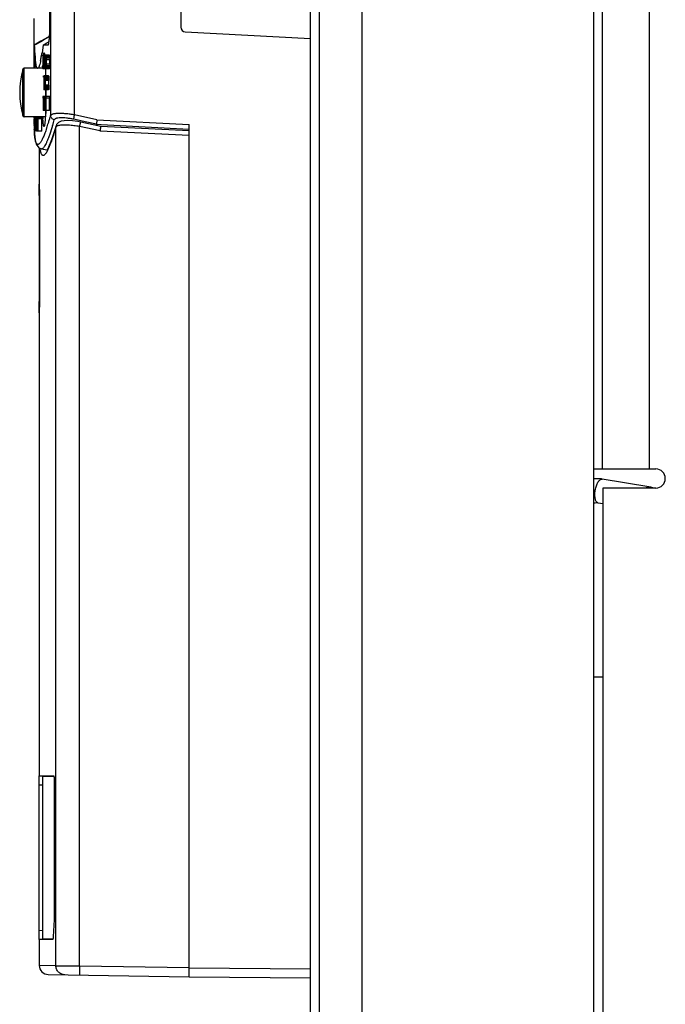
# Model space of a CAD drawing. Header units: inches. Extents: x 0 to 34, y 0 to 22.
# Tile 22 of 25: x 22.1 to 24.7, y 9.3 to 13.2. Entities that reach past the tile are written whole.
import ezdxf

# ---------------------------------------------------------------- set-up
doc = ezdxf.new("R2010")
doc.units = ezdxf.units.IN
doc.header["$LTSCALE"] = 1.87
doc.header["$MEASUREMENT"] = 0
doc.layers.get('0').update_dxf_attribs({"linetype": 'CONTINUOUS'})
doc.layers.add('02___PRT_ALL_AXES', color=7, linetype='CONTINUOUS')
doc.layers.add('AXIS_PART', color=7, linetype='CONTINUOUS')

msp = doc.modelspace()

# ---------------------------------------------------------------- linework, layer by layer
at = {"color": 7, "linetype": 'CONTINUOUS'}
for p, q in [((24.3841, 5.1664), (24.3841, 17.7736)), ((23.3128, 17.5307), (23.3128, 5.717)), ((23.4795, 17.5307), (23.4795, 5.717)), ((23.2788, 7.5624), (23.2788, 16.6067)), ((23.279, 7.5556), (23.279, 16.6067)), ((22.262, 15.87), (22.262, 13.1819)), ((22.2662, 12.8085), (22.2662, 15.8702)), ((22.3596, 12.8105), (22.3596, 15.8707)), ((22.7737, 15.4541), (22.7737, 13.1527)), ((22.2013, 13.0951), (22.2013, 13.1861)), ((22.7907, 13.1347), (23.2788, 13.1091)), ((22.2279, 13.098), (22.2013, 13.0825)), ((22.2013, 13.0825), (22.2013, 13.0951)), ((22.2298, 13.0974), (22.2037, 13.0825)), ((22.2419, 13.1061), (22.2279, 13.098)), ((22.244, 13.1055), (22.2298, 13.0974)), ((22.2369, 13.0825), (22.251, 13.0914)), ((22.2604, 13.1169), (22.2419, 13.1061)), ((22.2609, 13.1151), (22.244, 13.1055)), ((22.251, 13.0914), (22.2598, 13.0969)), ((22.2037, 13.0825), (22.2013, 13.0825)), ((22.2369, 13.0825), (22.2324, 13.0524)), ((22.2552, 13.0825), (22.2369, 13.0825)), ((22.2392, 13.0508), (22.2396, 13.0516)), ((22.2556, 13.0826), (22.2552, 13.0825)), ((22.2273, 13.0239), (22.2272, 13.0236)), ((22.2306, 13.0418), (22.2304, 13.0404)), ((22.2312, 13.0451), (22.231, 13.0439)), ((22.2353, 13.0221), (22.2353, 13.0152)), ((22.2376, 13.0439), (22.2355, 13.0439)), ((22.2357, 13.0439), (22.2357, 13.0221)), ((22.2376, 13.0221), (22.2357, 13.0221)), ((22.2357, 13.0152), (22.2357, 12.9899)), ((22.2376, 13.0152), (22.2357, 13.0152)), ((22.2391, 13.0439), (22.2378, 13.0439)), ((22.238, 13.0439), (22.238, 12.9899)), ((22.239, 13.0255), (22.239, 13.0083)), ((22.2409, 13.0255), (22.239, 13.0255)), ((22.2409, 13.0301), (22.2391, 13.0301)), ((22.2409, 13.0336), (22.2392, 13.0336)), ((22.2409, 13.0359), (22.2394, 13.0359)), ((22.2403, 13.037), (22.2397, 13.037)), ((22.2461, 13.0439), (22.24, 13.0439)), ((22.2424, 13.0428), (22.2406, 13.0428)), ((22.2424, 13.0405), (22.2409, 13.0405)), ((22.2414, 13.0284), (22.2413, 13.0313)), ((22.2414, 13.0255), (22.2414, 13.0083)), ((22.2424, 13.0439), (22.2424, 12.9968)), ((22.2452, 13.0439), (22.2452, 13.037)), ((22.2456, 13.037), (22.2456, 12.9968)), ((22.247, 13.037), (22.2456, 13.037)), ((22.2616, 13.0439), (22.247, 13.0439)), ((22.262, 13.0428), (22.2473, 13.0428)), ((22.2623, 13.0405), (22.2476, 13.0405)), ((22.2626, 13.0359), (22.2479, 13.0359)), ((22.2481, 13.0301), (22.2481, 13.0313)), ((22.2628, 13.0313), (22.2481, 13.0313)), ((22.2482, 13.0255), (22.2482, 13.0083)), ((22.2628, 13.0255), (22.2482, 13.0255)), ((22.2628, 13.0083), (22.2628, 13.0255)), ((22.1571, 12.8079), (22.1571, 12.9881)), ((22.1628, 12.8035), (22.1628, 12.9925)), ((22.2353, 12.9925), (22.1628, 12.9925)), ((22.2343, 12.9931), (22.2344, 12.9941)), ((22.2343, 12.9918), (22.2343, 12.9931)), ((22.2345, 12.9986), (22.2346, 13.0007)), ((22.2345, 12.9976), (22.2345, 12.9986)), ((22.2391, 12.9899), (22.2355, 12.9899)), ((22.2408, 13.0083), (22.239, 13.0083)), ((22.2403, 13.0037), (22.2391, 13.0037)), ((22.2403, 13.0003), (22.2392, 13.0003)), ((22.2405, 12.998), (22.2394, 12.998)), ((22.2403, 12.9968), (22.2397, 12.9968)), ((22.2433, 12.9899), (22.24, 12.9899)), ((22.2424, 12.9911), (22.2406, 12.9911)), ((22.2424, 12.9934), (22.2409, 12.9934)), ((22.2414, 13.0054), (22.2413, 13.0026)), ((22.242, 12.9968), (22.242, 12.9899)), ((22.2435, 12.9968), (22.2424, 12.9968)), ((22.2446, 12.9968), (22.2446, 12.9899)), ((22.2461, 12.9899), (22.2446, 12.9899)), ((22.2452, 12.9968), (22.2452, 12.9899)), ((22.247, 12.9968), (22.2456, 12.9968)), ((22.2458, 12.9899), (22.2458, 12.9629)), ((22.2616, 12.9899), (22.247, 12.9899)), ((22.262, 12.9911), (22.2473, 12.9911)), ((22.2623, 12.9934), (22.2476, 12.9934)), ((22.2626, 12.998), (22.2479, 12.998)), ((22.2481, 13.0037), (22.2481, 13.0026)), ((22.2628, 13.0026), (22.2481, 13.0026)), ((22.2628, 13.0083), (22.2482, 13.0083)), ((22.2385, 12.9572), (22.2385, 12.9629)), ((22.2385, 12.9629), (22.24, 12.9629)), ((22.239, 12.9572), (22.2385, 12.9572)), ((22.24, 12.9572), (22.24, 12.9089)), ((22.2406, 12.9572), (22.24, 12.9572)), ((22.2412, 12.9629), (22.2412, 12.9572)), ((22.2422, 12.9629), (22.2412, 12.9629)), ((22.2429, 12.9572), (22.2412, 12.9572)), ((22.2442, 12.9491), (22.2422, 12.9491)), ((22.2422, 12.9445), (22.2422, 12.9273)), ((22.2442, 12.9445), (22.2422, 12.9445)), ((22.2442, 12.9526), (22.2424, 12.9526)), ((22.2441, 12.9549), (22.2426, 12.9549)), ((22.2435, 12.956), (22.2429, 12.956)), ((22.2581, 12.9629), (22.2432, 12.9629)), ((22.2585, 12.9618), (22.2438, 12.9618)), ((22.2588, 12.9595), (22.2441, 12.9595)), ((22.2591, 12.9549), (22.2444, 12.9549)), ((22.2446, 12.9491), (22.2446, 12.9503)), ((22.2592, 12.9503), (22.2446, 12.9503)), ((22.2446, 12.9445), (22.2446, 12.9273)), ((22.2593, 12.9445), (22.2446, 12.9445)), ((22.2593, 12.9273), (22.2593, 12.9445)), ((22.2422, 12.9089), (22.24, 12.9089)), ((22.244, 12.9273), (22.2422, 12.9273)), ((22.2435, 12.9227), (22.2422, 12.9227)), ((22.2435, 12.9193), (22.2424, 12.9193)), ((22.2438, 12.917), (22.2426, 12.917)), ((22.2435, 12.9158), (22.2429, 12.9158)), ((22.2581, 12.9089), (22.2432, 12.9089)), ((22.2585, 12.9101), (22.2438, 12.9101)), ((22.2588, 12.9124), (22.2441, 12.9124)), ((22.2591, 12.917), (22.2444, 12.917)), ((22.2593, 12.9273), (22.2446, 12.9273)), ((22.2446, 12.9227), (22.2446, 12.9216)), ((22.2592, 12.9216), (22.2446, 12.9216)), ((22.2458, 12.9089), (22.2458, 12.8819)), ((22.2356, 12.8819), (22.2356, 12.8762)), ((22.2368, 12.8819), (22.2356, 12.8819)), ((22.2361, 12.8762), (22.2356, 12.8762)), ((22.237, 12.8762), (22.237, 12.8279)), ((22.2376, 12.8762), (22.237, 12.8762)), ((22.2382, 12.8819), (22.2382, 12.8762)), ((22.2387, 12.8819), (22.2387, 12.8762)), ((22.24, 12.8819), (22.2387, 12.8819)), ((22.2387, 12.859), (22.2387, 12.8532)), ((22.2391, 12.875), (22.2391, 12.8601)), ((22.2402, 12.875), (22.2391, 12.875)), ((22.24, 12.8601), (22.2391, 12.8601)), ((22.241, 12.8601), (22.241, 12.8532)), ((22.2421, 12.8601), (22.241, 12.8601)), ((22.2413, 12.8819), (22.2413, 12.875)), ((22.2424, 12.8819), (22.2413, 12.8819)), ((22.2424, 12.875), (22.2413, 12.875)), ((22.2439, 12.8716), (22.2425, 12.8716)), ((22.2425, 12.8681), (22.2425, 12.8658)), ((22.2467, 12.8681), (22.2425, 12.8681)), ((22.2463, 12.8658), (22.2425, 12.8658)), ((22.2463, 12.8624), (22.2425, 12.8624)), ((22.2439, 12.8739), (22.2428, 12.8739)), ((22.2463, 12.8601), (22.2428, 12.8601)), ((22.2432, 12.875), (22.243, 12.875)), ((22.2626, 12.8819), (22.2432, 12.8819)), ((22.2463, 12.859), (22.2432, 12.859)), ((22.2451, 12.8808), (22.2437, 12.8808)), ((22.2451, 12.8773), (22.244, 12.8773)), ((22.2467, 12.8693), (22.2441, 12.8693)), ((22.2467, 12.8727), (22.2442, 12.8727)), ((22.2451, 12.8819), (22.2451, 12.8762)), ((22.2457, 12.8762), (22.2451, 12.8762)), ((22.2467, 12.8762), (22.2467, 12.8279)), ((22.2473, 12.8762), (22.2467, 12.8762)), ((22.2479, 12.8819), (22.2479, 12.8762)), ((22.2626, 12.8762), (22.2479, 12.8762)), ((22.2614, 12.8279), (22.2614, 12.8762)), ((22.2626, 12.8762), (22.2626, 12.8819)), ((22.24, 12.8279), (22.2368, 12.8279)), ((22.2387, 12.8348), (22.2387, 12.8279)), ((22.2391, 12.8532), (22.2391, 12.8348)), ((22.24, 12.8532), (22.2391, 12.8532)), ((22.2402, 12.8348), (22.2391, 12.8348)), ((22.2421, 12.8532), (22.241, 12.8532)), ((22.2413, 12.8348), (22.2413, 12.8279)), ((22.2423, 12.8348), (22.2413, 12.8348)), ((22.2614, 12.8279), (22.2413, 12.8279)), ((22.2434, 12.8429), (22.242, 12.8429)), ((22.2434, 12.8394), (22.2423, 12.8394)), ((22.2437, 12.836), (22.2425, 12.836)), ((22.2434, 12.8348), (22.2428, 12.8348)), ((22.2434, 12.8521), (22.243, 12.8521)), ((22.2463, 12.8578), (22.2438, 12.8578)), ((22.2467, 12.8291), (22.2438, 12.8291)), ((22.2463, 12.8555), (22.2441, 12.8555)), ((22.2467, 12.8314), (22.2441, 12.8314)), ((22.2463, 12.8509), (22.2444, 12.8509)), ((22.2467, 12.836), (22.2444, 12.836)), ((22.2445, 12.8463), (22.2445, 12.8406)), ((22.2463, 12.8463), (22.2445, 12.8463)), ((22.2463, 12.8406), (22.2445, 12.8406)), ((22.2468, 12.8282), (22.2456, 12.8038)), ((22.2458, 12.8279), (22.2458, 12.8087)), ((22.2456, 12.8035), (22.1628, 12.8035)), ((22.2013, 12.7952), (22.2013, 12.7957)), ((22.2013, 12.7945), (22.2013, 12.7952)), ((22.2013, 12.7939), (22.2013, 12.7945)), ((22.2013, 12.7939), (22.2015, 12.7714)), ((22.2013, 12.7918), (22.2013, 12.7939)), ((22.2013, 12.7829), (22.2013, 12.7841)), ((22.2071, 12.8009), (22.2071, 12.7952)), ((22.2073, 12.8009), (22.2071, 12.8009)), ((22.2073, 12.7952), (22.2073, 12.778)), ((22.2078, 12.7952), (22.2073, 12.7952)), ((22.21, 12.8009), (22.2081, 12.8009)), ((22.2094, 12.7998), (22.2084, 12.7998)), ((22.2091, 12.8009), (22.2091, 12.7952)), ((22.2094, 12.794), (22.2094, 12.7791)), ((22.2101, 12.794), (22.2094, 12.794)), ((22.2108, 12.8009), (22.2108, 12.794)), ((22.2116, 12.7871), (22.2116, 12.7848)), ((22.2134, 12.7871), (22.2116, 12.7871)), ((22.2134, 12.7848), (22.2116, 12.7848)), ((22.2143, 12.8009), (22.2121, 12.8009)), ((22.2137, 12.7998), (22.2125, 12.7998)), ((22.2137, 12.7963), (22.2127, 12.7963)), ((22.2129, 12.7883), (22.2127, 12.7883)), ((22.2134, 12.8009), (22.2134, 12.7952)), ((22.2137, 12.794), (22.2137, 12.7791)), ((22.2145, 12.794), (22.2137, 12.794)), ((22.2152, 12.8009), (22.2152, 12.794)), ((22.2165, 12.794), (22.2152, 12.794)), ((22.2156, 12.8009), (22.2156, 12.7952)), ((22.2166, 12.8009), (22.2156, 12.8009)), ((22.2161, 12.7952), (22.2156, 12.7952)), ((22.2168, 12.7952), (22.2168, 12.7469)), ((22.2177, 12.8009), (22.2177, 12.7952)), ((22.2323, 12.8009), (22.2177, 12.8009)), ((22.2323, 12.7952), (22.2177, 12.7952)), ((22.2315, 12.7469), (22.2315, 12.7952)), ((22.2323, 12.7952), (22.2323, 12.8009)), ((22.356, 12.7935), (22.3596, 12.8105)), ((22.3842, 12.7874), (22.356, 12.7935)), ((22.4464, 12.7916), (22.3596, 12.8105)), ((22.4622, 12.7655), (22.3832, 12.7826)), ((22.4001, 12.7839), (22.3842, 12.7874)), ((22.4442, 12.7743), (22.4001, 12.7839)), ((22.4464, 12.7916), (22.4442, 12.7743)), ((22.4464, 12.7916), (22.8055, 12.773)), ((22.2014, 12.7792), (22.2014, 12.7804)), ((22.2014, 12.7779), (22.2014, 12.7792)), ((22.2014, 12.7768), (22.2014, 12.7779)), ((22.2014, 12.7747), (22.2014, 12.7768)), ((22.2014, 12.7744), (22.2014, 12.7747)), ((22.2015, 12.7708), (22.2015, 12.772)), ((22.2015, 12.7714), (22.2023, 12.7534)), ((22.2015, 12.7697), (22.2015, 12.7708)), ((22.2021, 12.7525), (22.2021, 12.7535)), ((22.2026, 12.7446), (22.2026, 12.7447)), ((22.2026, 12.744), (22.2026, 12.7446)), ((22.2026, 12.7437), (22.2026, 12.744)), ((22.2027, 12.7434), (22.2026, 12.7437)), ((22.2027, 12.7431), (22.2027, 12.7434)), ((22.2028, 12.7415), (22.2027, 12.7431)), ((22.2071, 12.778), (22.2071, 12.7722)), ((22.2073, 12.7469), (22.2072, 12.7469)), ((22.2078, 12.778), (22.2073, 12.778)), ((22.2073, 12.7711), (22.2073, 12.7469)), ((22.2077, 12.7711), (22.2073, 12.7711)), ((22.2094, 12.7734), (22.2084, 12.7734)), ((22.2088, 12.7469), (22.2086, 12.7469)), ((22.2091, 12.778), (22.2091, 12.7734)), ((22.2091, 12.7538), (22.2091, 12.7469)), ((22.21, 12.7469), (22.2091, 12.7469)), ((22.21, 12.7791), (22.2094, 12.7791)), ((22.2094, 12.7722), (22.2094, 12.7538)), ((22.21, 12.7722), (22.2094, 12.7722)), ((22.2101, 12.7538), (22.2094, 12.7538)), ((22.2106, 12.7791), (22.2106, 12.7722)), ((22.2123, 12.7722), (22.2106, 12.7722)), ((22.2108, 12.7538), (22.2108, 12.7469)), ((22.2143, 12.7469), (22.2108, 12.7469)), ((22.2115, 12.7619), (22.2113, 12.7619)), ((22.2134, 12.7814), (22.2117, 12.7814)), ((22.2134, 12.7791), (22.2118, 12.7791)), ((22.2121, 12.7538), (22.2119, 12.7538)), ((22.2134, 12.778), (22.2121, 12.778)), ((22.2137, 12.7768), (22.2125, 12.7768)), ((22.2137, 12.7481), (22.2125, 12.7481)), ((22.2134, 12.7791), (22.2134, 12.7722)), ((22.2134, 12.7538), (22.2134, 12.7469)), ((22.2144, 12.7791), (22.2137, 12.7791)), ((22.2137, 12.7722), (22.2137, 12.7538)), ((22.2144, 12.7722), (22.2137, 12.7722)), ((22.2145, 12.7538), (22.2137, 12.7538)), ((22.215, 12.7791), (22.215, 12.7722)), ((22.2165, 12.7791), (22.215, 12.7791)), ((22.2165, 12.7722), (22.215, 12.7722)), ((22.2152, 12.7538), (22.2152, 12.7469)), ((22.2168, 12.7538), (22.2152, 12.7538)), ((22.2315, 12.7469), (22.2152, 12.7469)), ((22.2738, 12.7694), (22.2737, 12.7691)), ((22.2864, 12.7634), (22.2871, 12.7684)), ((22.2864, 9.4942), (22.2864, 12.7634)), ((22.3792, 9.4933), (22.3792, 12.7653)), ((22.4585, 12.7482), (22.3792, 12.7653)), ((22.4442, 12.7694), (22.4442, 12.7743)), ((22.4442, 12.7743), (22.4626, 12.7734)), ((22.4596, 12.7479), (22.4585, 12.7482)), ((22.8055, 12.7306), (22.4596, 12.7479)), ((22.8055, 12.7484), (22.4622, 12.7655)), ((22.4626, 12.7734), (22.8055, 12.7556)), ((22.8055, 9.451), (22.8055, 12.773)), ((22.2028, 12.7412), (22.2028, 12.7415)), ((22.2028, 12.7409), (22.2028, 12.7412)), ((22.2261, 12.673), (22.2261, 12.6732)), ((22.2301, 12.6779), (22.2298, 12.678)), ((22.2513, 12.6734), (22.2306, 12.6778)), ((22.2513, 12.6674), (22.2482, 12.6621)), ((22.2553, 12.6754), (22.2513, 12.6674)), ((22.2607, 12.6877), (22.2553, 12.6754)), ((22.2217, 12.5401), (22.2217, 12.5412)), ((22.2217, 12.5349), (22.2217, 12.5401)), ((22.2217, 12.0402), (22.2217, 12.0453)), ((22.2217, 12.039), (22.2217, 12.0402)), ((24.4131, 11.3909), (24.4164, 11.391)), ((24.5979, 11.3609), (24.4164, 11.391)), ((24.5946, 11.3608), (24.5979, 11.3609)), ((24.4179, 11.295), (24.4009, 11.2978)), ((24.3841, 10.6204), (24.4179, 10.6204)), ((22.2217, 10.2338), (22.278, 10.2338)), ((22.2218, 10.1981), (22.2217, 10.2338)), ((22.2338, 10.233), (22.2338, 9.597)), ((22.2338, 10.233), (22.2783, 10.233)), ((22.2218, 9.6319), (22.2218, 10.1981)), ((22.2338, 10.1973), (22.2218, 10.1981)), ((22.2803, 10.1978), (22.2803, 9.6923)), ((22.2217, 9.5962), (22.2218, 9.6319)), ((22.2742, 9.5962), (22.2217, 9.5962)), ((22.2218, 9.6319), (22.2338, 9.6328)), ((22.2746, 9.597), (22.2338, 9.597)), ((22.2864, 9.4942), (22.2217, 9.4952)), ((22.2864, 9.4942), (22.3792, 9.4933)), ((22.3792, 9.4933), (22.8055, 9.4866)), ((22.8055, 9.4864), (23.2788, 9.4823)), ((22.2566, 9.4598), (22.8055, 9.4512)), ((22.8055, 9.451), (23.2788, 9.4468))]:
    msp.add_line(p, q, dxfattribs=at)
at = {"color": 3, "linetype": 'CONTINUOUS'}
for p, q in [((24.4157, 17.4739), (24.4157, 11.4306)), ((24.599, 17.4739), (24.599, 11.4306)), ((24.3841, 11.4306), (24.6249, 11.4306)), ((24.4179, 11.3562), (24.4179, 8.805)), ((24.6249, 11.3562), (24.4179, 11.3562))]:
    msp.add_line(p, q, dxfattribs=at)
at = {"color": 7, "linetype": 'CONTINUOUS'}
for points in [[(22.3832, 12.7826), (22.3719, 12.7848), (22.3509, 12.7878), (22.3329, 12.7888), (22.3183, 12.7882), (22.3065, 12.7859), (22.2967, 12.7813), (22.2891, 12.7731), (22.2871, 12.7687)], [(22.2027, 12.746), (22.2031, 12.7368), (22.2059, 12.7134), (22.2103, 12.6968), (22.2204, 12.6823), (22.2301, 12.6779)], [(22.2871, 12.7684), (22.2692, 12.713), (22.255, 12.6788), (22.2509, 12.6717)]]:
    msp.add_lwpolyline(points, dxfattribs=at)
for centre, radius, start, end in [((22.7917, 13.1527), 0.018, 180, 267), ((21.2609, 13.2098), 0.9842, 350.3663, 350.7982), ((22.9466, 13.0919), 0.7425, 183.9072, 184.3077), ((21.8108, 13.1093), 0.4251, 348.1754, 348.3665), ((21.7566, 13.1204), 0.4804, 348.4146, 348.8121), ((21.6684, 13.1377), 0.5703, 348.8243, 349.3862), ((21.5286, 13.1637), 0.7125, 349.4014, 350.0377), ((21.4051, 13.1854), 0.8379, 350.129, 350.2774), ((22.4998, 12.898), 0.3543, 165.2716, 194.7284), ((22.1628, 12.9866), 0.00591, 90, 165.2716), ((23.664, 12.9422), 1.4305, 177.779, 177.9199), ((23.4675, 12.95), 1.234, 177.5118, 177.6421), ((20.5649, 12.924), 1.6832, 1.335, 2.2033), ((19.829, 12.9089), 2.4193, 359.3569, 0.001), ((22.1628, 12.8094), 0.00591, 194.7284, 270), ((23.6004, 12.7944), 1.3991, 179.7298, 179.9466), ((23.4271, 12.7942), 1.2259, 180.1164, 180.2971), ((23.3509, 12.7938), 1.1496, 180.2961, 180.4849), ((23.272, 12.7931), 1.0707, 180.5497, 180.6812), ((23.0314, 12.8466), 0.7973, 183.1882, 183.3204), ((22.9096, 12.8393), 0.6753, 183.3083, 183.7699), ((21.0685, 13.156), 1.247, 342.4279, 343.093), ((20.8426, 13.2246), 1.4831, 343.0965, 343.5647), ((20.713, 13.2629), 1.6182, 343.5625, 343.6934), ((20.8627, 13.2038), 1.4764, 342.891, 343.7846), ((23.1151, 12.7908), 0.9138, 181.0291, 181.1758), ((22.8877, 12.7849), 0.6864, 181.2669, 182.6232), ((22.7434, 12.7784), 0.5419, 182.7373, 183.0711), ((22.6854, 12.7752), 0.4838, 183.0632, 183.6147), ((21.357, 13.0646), 0.9444, 341.0974, 342.4309), ((22.3615, 12.6974), 0.1376, 189.4193, 190.1467), ((21.9298, 12.8242), 0.358, 337.5855, 337.9496), ((24.396, 11.2675), 0.1252, 82.1058, 95.4711), ((24.396, 11.268), 0.1247, 80.5798, 82.0882), ((24.577, 11.2352), 0.1274, 73.1143, 80.5627), ((24.3963, 11.2662), 0.032, 102.7998, 112.4795), ((49.883, 7.8701), 27.6618, 176.27601, 176.40062), ((22.2572, 9.4952), 0.0354, 180, 269.1)]:
    msp.add_arc(centre, radius, start, end, dxfattribs=at)
at = {"color": 3, "linetype": 'CONTINUOUS'}
msp.add_arc((24.6249, 11.3934), 0.0372, 270, 90, dxfattribs=at)
at = {"color": 7, "linetype": 'CONTINUOUS'}
for centre, major_axis, ratio, start_param, end_param in [((49.3666, 11.3173), (0, 27.7583), 0.979167, 7.791862, 7.791972), ((49.3666, 6.1373), (0, 111.033), 0.244792, 7.791862, 7.791904), ((49.3666, 12.1789), (27.18, 0), 0.510639, 9.362493, 9.362659), ((49.3666, 10.4453), (0, 41.6375), 0.652777, 7.791779, 7.791862), ((49.3666, 11.8832), (27.18, 0), 0.680851, 9.362451, 9.362576), ((49.3666, 12.6972), (27.18, 0), 0.204255, 9.362389, 9.362493), ((49.3666, 12.6036), (27.18, 0), 0.255319, 9.362285, 9.362451), ((49.3666, 13.3925), (27.18, 0), 0.204255, -3.078768, -3.078561), ((49.3666, 13.917), (27.18, 0), 0.510638, -3.078561, -3.078395), ((49.3666, 14.7936), (0, 27.7583), 0.979167, -4.649191, -4.649026), ((49.3666, 16.5513), (0, 55.5166), 0.489583, -4.649026, -4.648943), ((49.3666, 21.8312), (0, 138.7913), 0.195834, -4.648922, -4.648901), ((49.3666, 13.4136), (27.18, 0), 0.204256, -3.074952, -3.074745), ((49.3666, 13.4991), (27.18, 0), 0.255319, -3.074952, -3.074869), ((49.3666, 13.9699), (27.18, 0), 0.510637, -3.074745, -3.074579), ((49.3666, 14.8993), (0, 27.7583), 0.979166, -4.645375, -4.645209), ((49.3666, 16.7627), (0, 55.5165), 0.489584, -4.645209, -4.645127), ((49.3666, 22.3598), (0, 138.7921), 0.195832, -4.645118, -4.645085), ((49.3666, 13.4136), (27.1654, 0), 0.204256, -3.074916, -3.074709), ((49.3666, 13.9699), (27.1654, 0), 0.510637, 3.208476, 3.208642), ((49.3666, 14.8993), (0, 27.7434), 0.979166, 1.637846, 1.638012), ((49.3666, 16.7627), (0, 55.4866), 0.489584, -4.645173, -4.64509), ((49.3666, 22.3598), (0, 138.7173), 0.195832, -4.64509, -4.645049), ((49.3666, 14.7166), (0, 27.7583), 0.979167, -4.650376, -4.65027), ((49.3666, 19.8966), (0, 111.033), 0.244792, -4.650311, -4.65027), ((49.3666, 15.5885), (0, 41.6375), 0.652777, -4.65027, -4.650187), ((49.3666, 13.855), (27.18, 0), 0.510639, -3.079473, -3.079308), ((49.3666, 14.1506), (27.18, 0), 0.680851, -3.07939, -3.079266), ((49.3666, 13.3366), (27.18, 0), 0.204255, -3.079308, -3.079204), ((49.3666, 13.4302), (27.18, 0), 0.255319, -3.079266, -3.0791), ((49.3666, 12.6414), (27.18, 0), 0.204255, 9.361746, 9.361954), ((49.3666, 12.1168), (27.18, 0), 0.510638, 9.36158, 9.361746), ((49.3666, 11.2403), (0, 27.7583), 0.979167, 7.790618, 7.790784), ((49.3666, 9.4826), (0, 55.5167), 0.489583, 7.790535, 7.790618), ((49.3666, 4.2027), (0, 138.7912), 0.195834, 1.507308, 1.507329), ((49.3666, 12.5347), (27.18, 0), 0.255319, 3.074869, 3.074952), ((49.3666, 12.6202), (27.18, 0), 0.204256, 9.35793, 9.358138), ((49.3666, 12.064), (27.18, 0), 0.510637, 9.357764, 9.35793), ((49.3666, 11.1346), (0, 27.7583), 0.979166, 7.786802, 7.786968), ((49.3666, 9.2712), (0, 55.5165), 0.489584, 7.786719, 7.786802), ((49.3666, 3.6741), (0, 138.792), 0.195833, 7.786678, 7.786711), ((49.3666, 12.6202), (27.1654, 0), 0.204256, 3.074709, 3.074916), ((49.3666, 12.064), (27.1654, 0), 0.510637, 3.074543, 3.074709), ((49.3666, 11.1346), (0, 27.7434), 0.979166, 1.503581, 1.503747), ((49.3666, 9.2712), (0, 55.4866), 0.489584, 1.503498, 1.503581), ((49.3666, 3.6741), (0, 138.7172), 0.195833, 1.503456, 1.503498), ((49.3666, 11.1848), (0, 27.7583), 0.979166, 7.790004, 7.790125), ((49.3666, 12.0721), (27.18, 0), 0.510638, 9.360634, 9.3608), ((49.3666, 10.2871), (0, 41.6374), 0.652778, 7.789921, 7.790004), ((49.3666, 5.8503), (0, 111.0336), 0.244791, 7.790004, 7.790045), ((49.3666, 11.7679), (27.18, 0), 0.680851, 9.360593, 9.360717), ((49.3666, 12.6059), (27.18, 0), 0.204255, 3.077345, 3.077449), ((49.3666, 12.5098), (27.18, 0), 0.255319, 9.360427, 9.360593), ((49.3666, 13.3218), (27.18, 0), 0.204255, -3.07691, -3.076703), ((49.3666, 13.8618), (27.18, 0), 0.510638, -3.076703, -3.076537), ((49.3666, 14.7641), (0, 27.7583), 0.979166, -4.647333, -4.647167), ((49.3666, 16.5732), (0, 55.5165), 0.489584, -4.647167, -4.647084), ((49.3666, 22.0077), (0, 138.7921), 0.195832, -4.647076, -4.647043), ((49.3666, 13.3218), (27.1654, 0), 0.204255, -3.076875, -3.076668), ((49.3666, 13.8618), (27.1654, 0), 0.510638, 3.206518, 3.206684), ((49.3666, 14.7641), (0, 27.7434), 0.979166, 1.635887, 1.636053), ((49.3666, 16.5732), (0, 55.4866), 0.489584, -4.647132, -4.647049), ((49.3666, 22.0077), (0, 138.7173), 0.195832, -4.647049, -4.647007), ((49.3666, 14.6871), (0, 27.7583), 0.979166, -4.648533, -4.648411), ((49.3666, 20.0215), (0, 111.0336), 0.244791, -4.648453, -4.648411), ((49.3666, 15.5848), (0, 41.6374), 0.652779, -4.648411, -4.648328), ((49.3666, 13.7997), (27.18, 0), 0.510638, -3.077615, -3.077449), ((49.3666, 14.1039), (27.18, 0), 0.680851, -3.077532, -3.077408), ((49.3666, 13.2659), (27.18, 0), 0.204255, -3.077449, -3.077345), ((49.3666, 13.3621), (27.18, 0), 0.255319, -3.077408, -3.077242), ((49.3666, 12.5501), (27.18, 0), 0.204255, 9.359888, 9.360095), ((49.3666, 12.0101), (27.18, 0), 0.510638, 9.359722, 9.359888), ((49.3666, 11.1078), (0, 27.7583), 0.979166, 7.78876, 7.788926), ((49.3666, 9.2986), (0, 55.5165), 0.489584, 7.788677, 7.78876), ((49.3666, 3.8642), (0, 138.792), 0.195833, 7.788635, 7.788668), ((49.3666, 12.5501), (27.1654, 0), 0.204255, 3.076668, 3.076875), ((49.3666, 12.0101), (27.1654, 0), 0.510638, 3.076502, 3.076668), ((49.3666, 11.1078), (0, 27.7434), 0.979166, 1.505539, 1.505705), ((49.3666, 9.2986), (0, 55.4866), 0.489584, 1.505456, 1.505539), ((49.3666, 3.8642), (0, 138.7172), 0.195833, 1.505415, 1.505456), ((49.3666, 11.1013), (0, 27.7583), 0.979167, 7.789913, 7.790034), ((49.3666, 14.6327), (0, 27.7583), 0.979167, -4.648442, -4.64832), ((49.3666, 11.9899), (27.18, 0), 0.510639, 9.360543, 9.360709), ((49.3666, 11.6852), (27.18, 0), 0.680851, 9.360502, 9.360626), ((49.3666, 7.533), (0, 83.2753), 0.326387, 7.78983, 7.789871), ((49.3666, 18.201), (0, 83.2752), 0.326388, -4.648279, -4.648237), ((49.3666, 14.0488), (27.18, 0), 0.680851, -3.077441, -3.077316), ((49.3666, 12.4353), (27.18, 0), 0.255319, 3.077275, 3.077358), ((49.3666, 12.2796), (27.18, 0), 0.340425, 9.360377, 9.360502), ((49.3666, 13.4544), (27.18, 0), 0.340425, -3.077316, -3.077192), ((49.3666, 13.2404), (27.18, 0), 0.204255, -3.076984, -3.076777), ((49.3666, 13.2176), (27.18, 0), 0.204255, -3.076943, -3.076736), ((49.3666, 14.2292), (27.18, 0), 0.765958, -3.076777, -3.076611), ((49.3666, 15.2807), (0, 37.0111), 0.734375, -4.647407, -4.647283), ((49.3666, 18.2906), (0, 83.2752), 0.326388, -4.647283, -4.647242), ((49.3666, 15.7869), (0, 46.2638), 0.5875, -4.648548, -4.648486), ((49.3666, 13.8961), (27.18, 0), 0.612766, -3.07769, -3.077482), ((49.3666, 18.1677), (0, 83.2752), 0.326388, -4.648403, -4.648361), ((49.3666, 14.6155), (0, 27.7583), 0.979167, -4.648361, -4.648237), ((49.3666, 13.7441), (27.18, 0), 0.510639, -3.077524, -3.077358), ((49.3666, 13.2809), (27.18, 0), 0.255319, -3.077441, -3.077275), ((49.3666, 13.1848), (27.18, 0), 0.204255, -3.077482, -3.077378), ((49.3666, 13.2987), (27.18, 0), 0.255319, -3.077358, -3.077192), ((49.3666, 12.4693), (27.18, 0), 0.204255, 9.359921, 9.360128), ((49.3666, 13.7573), (27.18, 0), 0.510639, -3.076736, -3.07657), ((49.3666, 11.9295), (27.18, 0), 0.510639, 9.359755, 9.359921), ((49.3666, 14.6592), (0, 27.7582), 0.979169, -4.647366, -4.6472), ((49.3666, 11.0277), (0, 27.7582), 0.979169, 7.788793, 7.788959), ((49.3666, 16.4674), (0, 55.5168), 0.489581, -4.6472, -4.647117), ((49.3666, 9.2195), (0, 55.5168), 0.489581, 7.78871, 7.788793), ((49.3666, 13.0218), (27.18, 0), 0.204255, -3.101807, -3.101599), ((49.3666, 13.6322), (27.18, 0), 0.765958, -3.101599, -3.101434), ((49.3666, 14.2823), (0, 37.0111), 0.734375, -4.67223, -4.672168), ((49.3666, 11.6084), (0, 27.7583), 0.979167, 7.81113, 7.811249), ((49.3666, 12.2029), (27.18, 0), 0.510639, 3.098658, 3.098741), ((49.3666, 9.2163), (0, 83.2753), 0.326387, 7.811047, 7.811089), ((49.3666, 16.3557), (0, 83.2752), 0.326388, -4.669496, -4.669454), ((49.3666, 11.9963), (27.18, 0), 0.680851, 9.381719, 9.381843), ((49.3666, 12.3946), (27.18, 0), 0.340425, 3.098472, 3.098534), ((49.3666, 13.0417), (27.18, 0), 0.204255, -3.098202, -3.097995), ((49.3666, 13.7071), (27.18, 0), 0.765958, -3.097995, -3.09783), ((49.3666, 14.4155), (0, 37.0111), 0.734375, -4.668626, -4.668502), ((49.3666, 16.4453), (0, 83.2752), 0.326388, -4.668502, -4.66846), ((49.3666, 12.2184), (27.18, 0), 0.510638, 9.384619, 9.384785), ((49.3666, 15.6096), (0, 70.9379), 0.383152, -4.672396, -4.672209), ((49.3666, 11.2897), (0, 37.0111), 0.734375, 1.530575, 1.530637), ((49.3666, 15.6096), (0, 70.9379), 0.383152, -4.672087, -4.672023), ((49.3666, 14.7257), (0, 46.2638), 0.5875, -4.669765, -4.669703), ((49.3666, 13.9636), (0, 27.7583), 0.979167, -4.66966, -4.669537), ((49.3666, 13.4622), (27.18, 0), 0.612766, -3.098907, -3.0987), ((49.3666, 16.3224), (0, 83.2752), 0.326388, -4.66962, -4.669579), ((49.3666, 13.9464), (0, 27.7583), 0.979167, -4.669579, -4.669454), ((49.3666, 13.3691), (27.18, 0), 0.510639, -3.098741, -3.098575), ((49.3666, 13.5757), (27.18, 0), 0.680851, -3.098658, -3.098534), ((49.3666, 13.0528), (27.18, 0), 0.255319, -3.098658, -3.098492), ((49.3666, 13.1774), (27.18, 0), 0.340425, -3.098534, -3.09841), ((49.3666, 13.0706), (27.18, 0), 0.255319, -3.098575, -3.09841), ((49.3666, 13.019), (27.18, 0), 0.204255, -3.098161, -3.097954), ((49.3666, 12.5059), (27.18, 0), 0.204255, 9.381139, 9.381346), ((49.3666, 13.3823), (27.18, 0), 0.510639, -3.097954, -3.097788), ((49.3666, 12.1426), (27.18, 0), 0.510639, 9.380973, 9.381139), ((49.3666, 13.9901), (0, 27.7582), 0.979169, -4.668584, -4.668419), ((49.3666, 11.5348), (0, 27.7582), 0.979169, 7.810011, 7.810177)]:
    msp.add_ellipse(centre, major_axis=major_axis, ratio=ratio, start_param=start_param, end_param=end_param, dxfattribs=at)
for points, knots in [([(22.262, 13.1819), (22.262, 13.1732), (22.2619, 13.1565), (22.2613, 13.1327), (22.2605, 13.1149), (22.2595, 13.1028), (22.259, 13.0977), (22.2587, 13.0954)], [0, 0, 0, 0, 0.299642, 0.581234, 0.821434, 0.91923, 1, 1, 1, 1]), ([(22.2587, 13.0954), (22.2585, 13.0936), (22.2581, 13.0905), (22.2574, 13.087), (22.2568, 13.0849), (22.2564, 13.0838), (22.2561, 13.0831), (22.2557, 13.0827), (22.2556, 13.0826)], [0, 0, 0, 0, 0.40459, 0.700789, 0.809977, 0.894738, 0.95698, 1, 1, 1, 1]), ([(22.2058, 13.0413), (22.2056, 13.0443), (22.2047, 13.0581), (22.2041, 13.0718), (22.2037, 13.0825)], [0, 0, 0, 0, 0.222899, 1, 1, 1, 1]), ([(22.2378, 13.0446), (22.238, 13.0458), (22.2384, 13.0479), (22.2389, 13.05), (22.2392, 13.0508)], [0, 0, 0, 0, 0.596402, 1, 1, 1, 1]), ([(22.2396, 13.0516), (22.2397, 13.0517), (22.2398, 13.0519), (22.2401, 13.0521), (22.2404, 13.0521), (22.2407, 13.0519), (22.2409, 13.0516), (22.241, 13.0514)], [0, 0, 0, 0, 0.283333, 0.387568, 0.479972, 0.687488, 1, 1, 1, 1]), ([(22.241, 13.0514), (22.2412, 13.0511), (22.2415, 13.0503), (22.2421, 13.0482), (22.2424, 13.0463), (22.2427, 13.0449)], [0, 0, 0, 0, 0.158416, 0.377499, 1, 1, 1, 1]), ([(22.2144, 12.9914), (22.2138, 12.9918), (22.2129, 12.9932), (22.2117, 12.996), (22.2107, 12.9999), (22.2096, 13.005), (22.2087, 13.0111), (22.2073, 13.0216), (22.2066, 13.0301), (22.2062, 13.0361)], [0, 0, 0, 0, 0.04367, 0.10851, 0.196659, 0.308811, 0.445199, 0.60588, 1, 1, 1, 1]), ([(22.2269, 13.0222), (22.2266, 13.0207), (22.2255, 13.0157), (22.2243, 13.0106), (22.2233, 13.007)], [0, 0, 0, 0, 0.279319, 1, 1, 1, 1]), ([(22.2233, 13.007), (22.2229, 13.0052), (22.2219, 13.0021), (22.2205, 12.998), (22.2191, 12.9948), (22.2181, 12.993), (22.2176, 12.9924)], [0, 0, 0, 0, 0.339239, 0.618232, 0.837785, 1, 1, 1, 1]), ([(22.241, 12.7664), (22.2409, 12.7663), (22.2407, 12.766), (22.2403, 12.7657), (22.2399, 12.7659), (22.2397, 12.7661), (22.2395, 12.7665), (22.2392, 12.7672), (22.2388, 12.7683), (22.2385, 12.7696), (22.2382, 12.7713), (22.2378, 12.7733), (22.2374, 12.7765), (22.2368, 12.7812), (22.2363, 12.7877), (22.2359, 12.7924), (22.2358, 12.7949)], [0, 0, 0, 0, 0.019521, 0.032387, 0.044698, 0.052964, 0.063179, 0.090158, 0.126445, 0.17224, 0.227564, 0.292368, 0.366576, 0.542693, 0.754418, 1, 1, 1, 1]), ([(22.2456, 12.8038), (22.2453, 12.799), (22.2448, 12.7923), (22.244, 12.7838), (22.2435, 12.7786), (22.2429, 12.7743), (22.2423, 12.7708), (22.2417, 12.7683), (22.2413, 12.7669), (22.241, 12.7664)], [0, 0, 0, 0, 0.380328, 0.540118, 0.6782, 0.79377, 0.886105, 0.954815, 1, 1, 1, 1]), ([(22.3596, 12.8105), (22.3538, 12.8115), (22.3424, 12.8133), (22.3257, 12.8152), (22.3102, 12.8163), (22.2982, 12.8165), (22.2896, 12.8161), (22.2841, 12.8156), (22.2793, 12.815), (22.2751, 12.8141), (22.2717, 12.813), (22.2686, 12.8115), (22.2666, 12.8098), (22.2662, 12.8085)], [0, 0, 0, 0, 0.183904, 0.361546, 0.526117, 0.671946, 0.73631, 0.79424, 0.845358, 0.889487, 0.926559, 0.956793, 1, 1, 1, 1]), ([(22.2804, 12.7915), (22.2784, 12.7919), (22.2746, 12.7934), (22.27, 12.7974), (22.2669, 12.8026), (22.2662, 12.8066), (22.2662, 12.8085)], [0, 0, 0, 0, 0.252437, 0.50404, 0.753367, 1, 1, 1, 1]), ([(22.356, 12.7935), (22.3513, 12.7945), (22.3421, 12.7963), (22.3286, 12.7982), (22.3159, 12.7993), (22.3047, 12.7995), (22.2965, 12.7989), (22.2909, 12.7979), (22.2876, 12.797), (22.2848, 12.7959), (22.2827, 12.7947), (22.2811, 12.7932), (22.2805, 12.792), (22.2804, 12.7915)], [0, 0, 0, 0, 0.182684, 0.359131, 0.522465, 0.66696, 0.787981, 0.838677, 0.88266, 0.920032, 0.951237, 0.977306, 1, 1, 1, 1]), ([(22.3792, 12.7653), (22.3794, 12.7664), (22.3799, 12.7686), (22.3806, 12.7718), (22.3813, 12.7748), (22.3818, 12.7771), (22.3821, 12.7786), (22.3824, 12.7797), (22.3826, 12.7805), (22.3828, 12.7812), (22.3829, 12.7818), (22.383, 12.7822), (22.3831, 12.7824), (22.3831, 12.7825), (22.3832, 12.7826), (22.3832, 12.7826), (22.3832, 12.7826)], [0, 0, 0, 0, 0.194096, 0.381988, 0.55504, 0.706504, 0.7724, 0.830831, 0.881279, 0.923322, 0.956539, 0.980514, 0.988922, 0.99494, 0.998593, 1, 1, 1, 1]), ([(22.2505, 12.7587), (22.2483, 12.7524), (22.2442, 12.7409), (22.2379, 12.7253), (22.2329, 12.7145), (22.229, 12.7076), (22.2264, 12.7035), (22.224, 12.7003), (22.2217, 12.6978), (22.2194, 12.6962), (22.2172, 12.6954), (22.2151, 12.6955), (22.2132, 12.6966), (22.2114, 12.6985), (22.2105, 12.7001), (22.2101, 12.701)], [0, 0, 0, 0, 0.242373, 0.44541, 0.609387, 0.676961, 0.735131, 0.784186, 0.82462, 0.857342, 0.884078, 0.907895, 0.932957, 0.962914, 1, 1, 1, 1]), ([(22.2737, 12.7691), (22.2702, 12.7579), (22.2651, 12.742), (22.2579, 12.7222), (22.2531, 12.7102), (22.2486, 12.7), (22.2444, 12.6918), (22.2404, 12.6855), (22.2377, 12.6821), (22.2363, 12.6808)], [0, 0, 0, 0, 0.366241, 0.520051, 0.654299, 0.769076, 0.864599, 0.941284, 1, 1, 1, 1]), ([(22.2864, 12.7634), (22.2823, 12.7495), (22.2762, 12.7297), (22.2676, 12.7053), (22.2636, 12.6947), (22.2616, 12.6898)], [0, 0, 0, 0, 0.56158, 0.796219, 1, 1, 1, 1]), ([(22.2886, 12.766), (22.2883, 12.7658), (22.2874, 12.7651), (22.2867, 12.7642), (22.2864, 12.7634)], [0, 0, 0, 0, 0.285713, 1, 1, 1, 1]), ([(22.301, 12.7699), (22.2985, 12.7695), (22.295, 12.7689), (22.2909, 12.7674), (22.2892, 12.7665), (22.2886, 12.766)], [0, 0, 0, 0, 0.584656, 0.812711, 1, 1, 1, 1]), ([(22.3792, 12.7653), (22.3716, 12.7666), (22.3568, 12.7688), (22.3357, 12.7708), (22.3195, 12.7713), (22.3082, 12.7708), (22.3033, 12.7703), (22.301, 12.7699)], [0, 0, 0, 0, 0.294476, 0.570185, 0.810062, 0.911972, 1, 1, 1, 1]), ([(22.4596, 12.7479), (22.4598, 12.7491), (22.4601, 12.7513), (22.4605, 12.7546), (22.4609, 12.7576), (22.4613, 12.7599), (22.4615, 12.7615), (22.4617, 12.7625), (22.4618, 12.7634), (22.4619, 12.7641), (22.462, 12.7647), (22.4621, 12.765), (22.4621, 12.7652), (22.4622, 12.7653), (22.4622, 12.7655), (22.4622, 12.7655), (22.4622, 12.7655), (22.4622, 12.7655)], [0, 0, 0, 0, 0.193741, 0.381325, 0.554225, 0.705702, 0.771659, 0.83018, 0.880743, 0.922921, 0.956287, 0.969531, 0.980413, 0.98889, 0.994962, 0.998646, 1, 1, 1, 1]), ([(22.2101, 12.701), (22.2096, 12.702), (22.2087, 12.7041), (22.2071, 12.7091), (22.2055, 12.7169), (22.2039, 12.7281), (22.2032, 12.7363), (22.2028, 12.7409)], [0, 0, 0, 0, 0.077051, 0.167124, 0.388126, 0.665406, 1, 1, 1, 1]), ([(22.2285, 12.6628), (22.2283, 12.6635), (22.2273, 12.6669), (22.2266, 12.6703), (22.2261, 12.673)], [0, 0, 0, 0, 0.221589, 1, 1, 1, 1]), ([(22.2363, 12.6808), (22.2358, 12.6803), (22.2348, 12.6794), (22.2332, 12.6784), (22.2316, 12.6779), (22.2305, 12.6779), (22.2301, 12.6779)], [0, 0, 0, 0, 0.306378, 0.567837, 0.794113, 1, 1, 1, 1]), ([(22.2482, 12.6621), (22.2472, 12.6606), (22.2453, 12.658), (22.2427, 12.6551), (22.2407, 12.6535), (22.239, 12.6525), (22.2372, 12.652), (22.2355, 12.6523), (22.2343, 12.6529), (22.2332, 12.6537), (22.2317, 12.6554), (22.23, 12.6585), (22.229, 12.6612), (22.2285, 12.6628)], [0, 0, 0, 0, 0.18185, 0.326212, 0.385663, 0.437746, 0.525481, 0.566344, 0.608728, 0.655207, 0.707752, 0.83592, 1, 1, 1, 1]), ([(22.2217, 12.5412), (22.2217, 12.5412), (22.2217, 12.5412), (22.2217, 12.5411), (22.2217, 12.541), (22.2217, 12.5409), (22.2217, 12.5407), (22.2218, 12.5404), (22.2218, 12.54), (22.2218, 12.5393), (22.2218, 12.5385), (22.2218, 12.5375), (22.2218, 12.5359), (22.2219, 12.5335), (22.2219, 12.5302), (22.2219, 12.5264), (22.222, 12.522), (22.222, 12.517), (22.2221, 12.5115), (22.2221, 12.5054), (22.2222, 12.4963), (22.2223, 12.4837), (22.2225, 12.4672), (22.2226, 12.449), (22.2227, 12.4293), (22.2228, 12.4082), (22.2229, 12.386), (22.223, 12.3628), (22.2231, 12.3308), (22.2231, 12.3065), (22.2231, 12.2901)], [0, 0, 0, 0, 0.000072, 0.000294, 0.000667, 0.00119, 0.001864, 0.002687, 0.004783, 0.007477, 0.010767, 0.014651, 0.019128, 0.029854, 0.04292, 0.058288, 0.075919, 0.095775, 0.117816, 0.141984, 0.168216, 0.226624, 0.292498, 0.365193, 0.444028, 0.528227, 0.616972, 0.709427, 0.804738, 1, 1, 1, 1]), ([(22.2227, 12.2901), (22.2227, 12.3178), (22.2226, 12.37), (22.2223, 12.4409), (22.222, 12.4948), (22.2218, 12.5242), (22.2217, 12.5349)], [0, 0, 0, 0, 0.339031, 0.639833, 0.868674, 1, 1, 1, 1]), ([(22.2231, 12.2901), (22.2231, 12.2738), (22.2231, 12.2495), (22.223, 12.2174), (22.2229, 12.1943), (22.2228, 12.1721), (22.2227, 12.151), (22.2226, 12.1312), (22.2225, 12.1131), (22.2223, 12.0966), (22.2222, 12.084), (22.2221, 12.0749), (22.2221, 12.0688), (22.222, 12.0633), (22.222, 12.0583), (22.2219, 12.0539), (22.2219, 12.05), (22.2219, 12.0472), (22.2218, 12.0452), (22.2218, 12.0439), (22.2218, 12.0428), (22.2218, 12.0418), (22.2218, 12.041), (22.2218, 12.0403), (22.2218, 12.0398), (22.2217, 12.0395), (22.2217, 12.0393), (22.2217, 12.0392), (22.2217, 12.0391), (22.2217, 12.0391), (22.2217, 12.039), (22.2217, 12.039)], [0, 0, 0, 0, 0.195248, 0.290553, 0.383002, 0.471741, 0.555936, 0.634769, 0.707462, 0.773336, 0.831745, 0.857978, 0.882147, 0.90419, 0.924048, 0.941682, 0.957053, 0.970122, 0.975782, 0.980852, 0.985331, 0.989218, 0.99251, 0.995206, 0.997305, 0.99813, 0.998804, 0.999329, 0.999703, 0.999927, 1, 1, 1, 1]), ([(22.2217, 12.0453), (22.2218, 12.056), (22.222, 12.0854), (22.2223, 12.1393), (22.2226, 12.2102), (22.2227, 12.2624), (22.2227, 12.2901)], [0, 0, 0, 0, 0.13121, 0.360027, 0.660879, 1, 1, 1, 1]), ([(24.4009, 11.2978), (24.3997, 11.298), (24.3971, 11.2991), (24.394, 11.3023), (24.3914, 11.3068), (24.3895, 11.3126), (24.3881, 11.3194), (24.3875, 11.3271), (24.3876, 11.3353), (24.3886, 11.3467), (24.3915, 11.3605), (24.3963, 11.3731), (24.4012, 11.3814), (24.4058, 11.3871), (24.4101, 11.3903), (24.4131, 11.3909)], [0, 0, 0, 0, 0.035478, 0.075911, 0.124281, 0.181494, 0.247133, 0.319964, 0.398216, 0.479785, 0.643544, 0.79312, 0.857793, 0.913926, 1, 1, 1, 1]), ([(24.5873, 11.3565), (24.5879, 11.3571), (24.59, 11.3589), (24.5926, 11.3604), (24.5946, 11.3608)], [0, 0, 0, 0, 0.283412, 1, 1, 1, 1]), ([(24.4009, 11.2978), (24.4, 11.2979), (24.3961, 11.2984), (24.3921, 11.2981), (24.3892, 11.2974)], [0, 0, 0, 0, 0.247588, 1, 1, 1, 1]), ([(22.278, 10.2338), (22.2781, 10.2338), (22.2782, 10.2337), (22.2783, 10.2334), (22.2785, 10.233), (22.2787, 10.2322), (22.2789, 10.231), (22.2791, 10.2295), (22.2794, 10.2269), (22.2797, 10.2229), (22.2799, 10.2175), (22.2802, 10.2114), (22.2803, 10.2047), (22.2803, 10.2001), (22.2803, 10.1978)], [0, 0, 0, 0, 0.007883, 0.014631, 0.023535, 0.048013, 0.081443, 0.12357, 0.174011, 0.29802, 0.448686, 0.620348, 0.806686, 1, 1, 1, 1]), ([(22.2803, 9.6923), (22.2803, 9.6877), (22.2802, 9.6792), (22.2799, 9.6707), (22.2796, 9.6668)], [0, 0, 0, 0, 0.540813, 1, 1, 1, 1]), ([(22.2758, 9.6067), (22.2757, 9.6052), (22.2755, 9.6031), (22.2753, 9.6005), (22.2751, 9.599), (22.2749, 9.5978), (22.2747, 9.597), (22.2745, 9.5966), (22.2744, 9.5963), (22.2743, 9.5962), (22.2742, 9.5962)], [0, 0, 0, 0, 0.416402, 0.586092, 0.727528, 0.839677, 0.921769, 0.951558, 0.97406, 1, 1, 1, 1]), ([(22.3212, 9.4588), (22.3167, 9.4588), (22.3075, 9.4608), (22.2959, 9.4687), (22.2882, 9.4804), (22.2864, 9.4896), (22.2864, 9.4942)], [0, 0, 0, 0, 0.250093, 0.499804, 0.749788, 1, 1, 1, 1]), ([(22.3792, 9.4933), (22.3791, 9.491), (22.3791, 9.4865), (22.379, 9.4799), (22.379, 9.4747), (22.3789, 9.4709), (22.3789, 9.4683), (22.3789, 9.466), (22.3789, 9.4639), (22.379, 9.4621), (22.379, 9.4607), (22.379, 9.4596), (22.379, 9.4589), (22.3791, 9.4586), (22.3791, 9.4583), (22.3791, 9.458), (22.3791, 9.4579), (22.3791, 9.4579), (22.3792, 9.4579)], [0, 0, 0, 0, 0.194594, 0.382495, 0.555361, 0.634115, 0.706755, 0.772571, 0.830987, 0.881464, 0.923462, 0.956505, 0.96959, 0.980356, 0.988782, 0.994853, 0.998563, 1, 1, 1, 1])]:
    msp.add_open_spline(points, degree=3, knots=knots, dxfattribs=at)
at = {"layer": '02___PRT_ALL_AXES', "color": 7, "linetype": 'CONTINUOUS'}
for p, q in [((22.2217, 12.6817), (22.2217, 12.5386)), ((22.2217, 12.0417), (22.2217, 10.2338)), ((22.2217, 9.5962), (22.2217, 9.4952))]:
    msp.add_line(p, q, dxfattribs=at)
at = {"layer": 'AXIS_PART', "color": 7, "linetype": 'CONTINUOUS'}
for p, q in [((22.2013, 12.9925), (22.2013, 13.0825)), ((22.2013, 12.7991), (22.2013, 12.8035)), ((22.2022, 12.7911), (22.2022, 12.7932)), ((22.2025, 12.7788), (22.2023, 12.788)), ((22.2034, 12.7882), (22.2031, 12.7797)), ((22.2035, 12.79), (22.2034, 12.7882)), ((22.2036, 12.7937), (22.2035, 12.7926)), ((22.2025, 12.7786), (22.2025, 12.7788)), ((22.2028, 12.7758), (22.2025, 12.7786)), ((22.203, 12.7777), (22.2028, 12.7758)), ((22.2031, 12.7794), (22.203, 12.7777)), ((22.2031, 12.7797), (22.2031, 12.7794))]:
    msp.add_line(p, q, dxfattribs=at)
for centre, radius, start, end in [((24.4197, 12.8243), 2.2178, 180.5342, 180.8033), ((23.3151, 12.8083), 1.113, 180.8863, 181.045), ((20.9341, 12.8218), 1.2697, 358.5642, 358.6824), ((20.1004, 12.8399), 2.1037, 358.7413, 359.0006)]:
    msp.add_arc(centre, radius, start, end, dxfattribs=at)
for points, knots in [([(22.2019, 12.9925), (22.2019, 12.9963), (22.202, 13.0034), (22.202, 13.0133), (22.2021, 13.022), (22.2022, 13.0282), (22.2023, 13.0325), (22.2024, 13.0351), (22.2024, 13.037), (22.2025, 13.0383), (22.2025, 13.0392), (22.2025, 13.0399), (22.2026, 13.0405), (22.2026, 13.041), (22.2026, 13.0415), (22.2027, 13.0417), (22.2027, 13.0419), (22.2027, 13.042), (22.2028, 13.0421), (22.2028, 13.0421), (22.2028, 13.042), (22.2028, 13.042)], [0, 0, 0, 0, 0.226583, 0.428483, 0.602991, 0.747849, 0.808508, 0.861055, 0.905328, 0.924312, 0.941167, 0.955877, 0.968433, 0.978831, 0.987069, 0.993144, 0.997068, 0.998239, 0.998922, 0.999323, 1, 1, 1, 1]), ([(22.2028, 13.042), (22.2028, 13.042), (22.2029, 13.0419), (22.2029, 13.0415), (22.203, 13.0408), (22.2031, 13.0397), (22.2031, 13.0382), (22.2032, 13.0363), (22.2033, 13.034), (22.2034, 13.0313), (22.2035, 13.0271), (22.2036, 13.0209), (22.2038, 13.0126), (22.2039, 13.003), (22.204, 12.9963), (22.2041, 12.9927)], [0, 0, 0, 0, 0.002679, 0.007303, 0.022453, 0.045462, 0.076284, 0.114854, 0.161038, 0.21468, 0.275627, 0.418724, 0.588544, 0.78309, 1, 1, 1, 1])]:
    msp.add_open_spline(points, degree=3, knots=knots, dxfattribs=at)

doc.saveas('drawing.dxf')
